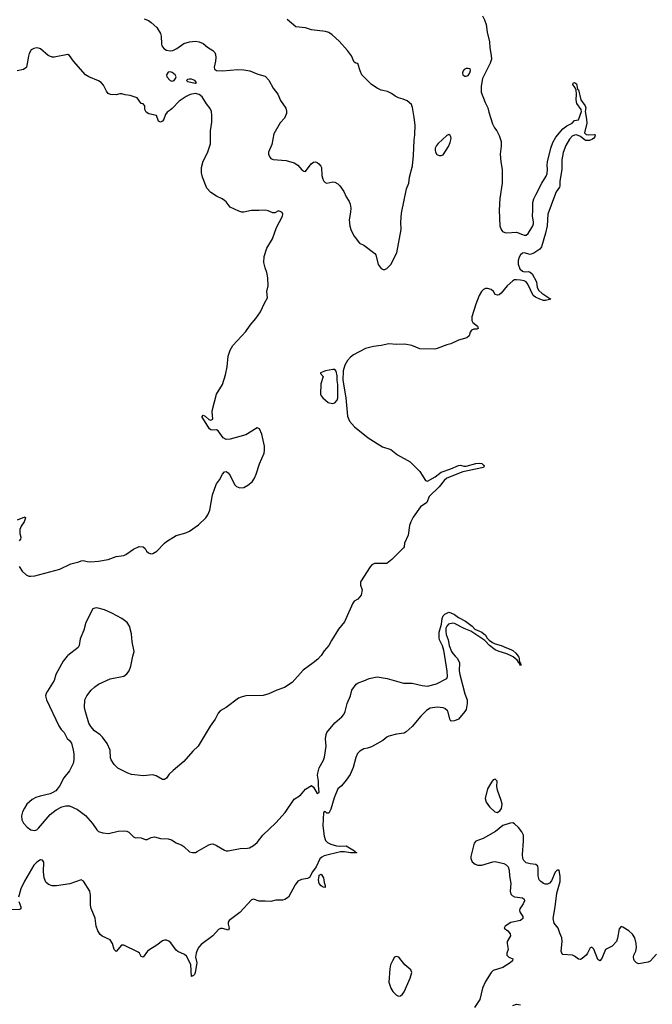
# Model space of a CAD drawing. Header units: inches. Extents: x 1682510 to 1839368, y 640758 to 791543.
# Tile 23 of 186: x 1712614 to 1719153, y 676402 to 686579. Entities that reach past the tile are written whole.
import ezdxf

# ---------------------------------------------------------------- set-up
doc = ezdxf.new("R2010")
doc.units = ezdxf.units.IN
doc.header["$MEASUREMENT"] = 0
doc.layers.add('B7617', color=7, linetype='Continuous')
doc.layers.add('B7618', color=7, linetype='Continuous')

msp = doc.modelspace()

# ---------------------------------------------------------------- linework, layer by layer
at = {"layer": 'B7617', "color": 6}
for points, elevation in [([(1717117, 680000), (1717138, 679978), (1717159, 679930), (1717156, 679850), (1717163, 679810), (1717214, 679610), (1717238, 679550), (1717238, 679510), (1717230, 679450), (1717217, 679430), (1717149, 679350), (1717110, 679331), (1717074, 679330), (1717070, 679330), (1717059, 679350), (1717043, 679423), (1717036, 679436), (1717010, 679459), (1716990, 679467), (1716930, 679475), (1716858, 679462), (1716820, 679440), (1716760, 679380), (1716670, 679274), (1716610, 679218), (1716590, 679206), (1716510, 679196), (1716430, 679172), (1716410, 679163), (1716369, 679130), (1716250, 679063), (1716210, 679048), (1716170, 679042), (1716130, 679019), (1716107, 678993), (1716087, 678953), (1716061, 678850), (1716030, 678779), (1715990, 678719), (1715939, 678661), (1715901, 678630), (1715864, 678536), (1715830, 678420), (1715810, 678379), (1715790, 678378), (1715770, 678395), (1715756, 678384), (1715748, 678248), (1715761, 678141), (1715776, 678096), (1715795, 678075), (1715830, 678058), (1715890, 678041), (1715918, 678038), (1715990, 678040), (1716075, 677990), (1716080, 677980), (1716096, 677970), (1716094, 677966), (1716034, 677966), (1715970, 677979), (1715930, 677977), (1715762, 677938), (1715736, 677924), (1715716, 677904), (1715677, 677823), (1715641, 677770), (1715610, 677712), (1715590, 677701), (1715527, 677693), (1715490, 677674), (1715462, 677638), (1715392, 677510), (1715354, 677486), (1715330, 677479), (1715263, 677477), (1715210, 677463), (1715150, 677469), (1715090, 677469), (1715030, 677488), (1715010, 677483), (1714891, 677350), (1714781, 677270), (1714769, 677250), (1714769, 677230), (1714778, 677190), (1714771, 677169), (1714710, 677187), (1714690, 677186), (1714670, 677176), (1714609, 677110), (1714490, 677019), (1714466, 676994), (1714452, 676970), (1714438, 676930), (1714433, 676890), (1714444, 676830), (1714442, 676810), (1714427, 676730), (1714420, 676710), (1714410, 676699), (1714390, 676690), (1714383, 676810), (1714374, 676834), (1714339, 676899), (1714318, 676918), (1714250, 676947), (1714230, 676961), (1714178, 677038), (1714156, 677056), (1714130, 677066), (1714110, 677065), (1714090, 677057), (1714030, 677012), (1713960, 676970), (1713936, 676950), (1713890, 676891), (1713870, 676897), (1713853, 676930), (1713840, 676940), (1713690, 677013), (1713666, 677014), (1713611, 676949), (1713607, 676950), (1713590, 676967), (1713572, 677032), (1713550, 677068), (1713467, 677107), (1713445, 677125), (1713420, 677160), (1713405, 677210), (1713393, 677293), (1713354, 677394), (1713347, 677427), (1713347, 677530), (1713340, 677570), (1713274, 677674), (1713248, 677688), (1713131, 677649), (1712993, 677627), (1712950, 677625), (1712910, 677639), (1712885, 677665), (1712866, 677710), (1712860, 677770), (1712863, 677870), (1712850, 677893), (1712830, 677896), (1712790, 677872), (1712761, 677839), (1712664, 677676), (1712626, 677594), (1712602, 677510)], 400), ([(1713105, 680000), (1713064, 679950), (1713007, 679850), (1712989, 679810), (1712971, 679749), (1712900, 679640), (1712887, 679613), (1712882, 679590), (1712891, 679550), (1713019, 679279), (1713043, 679243), (1713073, 679210), (1713105, 679150), (1713130, 679129), (1713150, 679100), (1713168, 679030), (1713172, 678992), (1713174, 678930), (1713167, 678890), (1713130, 678817), (1713070, 678743), (1713024, 678656), (1712986, 678610), (1712958, 678590), (1712930, 678579), (1712825, 678555), (1712780, 678540), (1712742, 678518), (1712688, 678472), (1712662, 678430), (1712644, 678390), (1712634, 678350), (1712636, 678310), (1712654, 678274), (1712692, 678232), (1712730, 678207), (1712770, 678199), (1712790, 678206), (1712810, 678221), (1712930, 678363), (1712990, 678411), (1713050, 678443), (1713090, 678452), (1713130, 678452), (1713210, 678416), (1713293, 678353), (1713366, 678270), (1713410, 678207), (1713430, 678189), (1713473, 678173), (1713531, 678169), (1713633, 678193), (1713690, 678195), (1713721, 678190), (1713741, 678181), (1713790, 678133), (1713810, 678124), (1713830, 678127), (1713870, 678122), (1713910, 678105), (1713930, 678105), (1713973, 678127), (1714007, 678133), (1714070, 678116), (1714150, 678114), (1714183, 678103), (1714230, 678072), (1714290, 678046), (1714312, 678032), (1714370, 677979), (1714402, 677970), (1714430, 677972), (1714450, 677980), (1714570, 678050), (1714590, 678059), (1714610, 678061), (1714650, 678045), (1714730, 677995), (1714750, 677990), (1714770, 677990), (1714893, 678013), (1714970, 678015), (1714990, 678020), (1715030, 678042), (1715070, 678074), (1715129, 678150), (1715263, 678277), (1715357, 678383), (1715450, 678522), (1715516, 678564), (1715570, 678625), (1715630, 678662), (1715650, 678646), (1715690, 678580), (1715709, 678590), (1715702, 678662), (1715703, 678710), (1715694, 678770), (1715696, 678790), (1715710, 678846), (1715755, 678925), (1715765, 678955), (1715782, 679070), (1715775, 679145), (1715781, 679190), (1715790, 679213), (1715873, 679310), (1715945, 679375), (1715963, 679397), (1715980, 679430), (1715998, 679510), (1716033, 679590), (1716047, 679650), (1716091, 679710), (1716114, 679726), (1716170, 679745), (1716227, 679770), (1716310, 679787), (1716411, 679769), (1716582, 679722), (1716670, 679720), (1716776, 679696), (1716830, 679692), (1716924, 679716), (1717030, 679771), (1717037, 679790), (1717034, 679846), (1717009, 680000)], 400), ([(1715724, 680000), (1715696, 679970), (1715649, 679930), (1715543, 679857), (1715430, 679729), (1715350, 679677), (1715272, 679648), (1715190, 679610), (1715130, 679593), (1714950, 679589), (1714902, 679578), (1714875, 679565), (1714750, 679469), (1714686, 679434), (1714664, 679410), (1714636, 679350), (1714583, 679277), (1714459, 679070), (1714403, 679017), (1714310, 678912), (1714201, 678819), (1714160, 678780), (1714130, 678739), (1714110, 678725), (1714090, 678724), (1714023, 678763), (1713990, 678774), (1713890, 678765), (1713770, 678779), (1713731, 678790), (1713630, 678842), (1713590, 678881), (1713558, 678930), (1713553, 678950), (1713549, 679030), (1713517, 679097), (1713470, 679164), (1713447, 679187), (1713386, 679230), (1713350, 679272), (1713328, 679308), (1713290, 679439), (1713285, 679470), (1713288, 679550), (1713308, 679592), (1713354, 679650), (1713390, 679683), (1713430, 679710), (1713550, 679765), (1713690, 679795), (1713722, 679818), (1713744, 679850), (1713763, 679897), (1713785, 680000)], 400), ([(1717768, 680000), (1717773, 679993), (1717779, 679941), (1717774, 679934), (1717782, 679938), (1717791, 679931), (1717794, 679910), (1717790, 679899), (1717784, 679916), (1717785, 679925), (1717770, 679930), (1717767, 679947), (1717758, 679958), (1717714, 679994), (1717702, 680000)], 400), ([(1719198, 676922), (1719130, 676848), (1719110, 676836), (1719010, 676822), (1718990, 676830), (1718971, 676850), (1718962, 676870), (1718960, 676890), (1718964, 676910), (1718983, 676950), (1718990, 676990), (1718987, 677030), (1718973, 677090), (1718950, 677126), (1718910, 677162), (1718850, 677200), (1718830, 677205), (1718810, 677182), (1718795, 677085), (1718782, 677050), (1718738, 677002), (1718670, 676970), (1718630, 676877), (1718610, 676853), (1718590, 676865), (1718550, 676972), (1718530, 676994), (1718510, 676985), (1718484, 676930), (1718469, 676910), (1718430, 676875), (1718410, 676866), (1718390, 676867), (1718350, 676901), (1718330, 676909), (1718230, 676918), (1718219, 676930), (1718213, 676953), (1718221, 677050), (1718217, 677090), (1718196, 677136), (1718179, 677190), (1718140, 677240), (1718127, 677290), (1718149, 677410), (1718168, 677552), (1718201, 677670), (1718202, 677722), (1718190, 677787), (1718170, 677790), (1718150, 677768), (1718110, 677677), (1718090, 677653), (1718070, 677644), (1718050, 677643), (1718027, 677650), (1718000, 677670), (1717985, 677690), (1717973, 677730), (1717974, 677810), (1717969, 677830), (1717950, 677847), (1717890, 677853), (1717850, 677864), (1717824, 677890), (1717816, 677910), (1717812, 677952), (1717822, 678090), (1717821, 678150), (1717805, 678185), (1717770, 678229), (1717730, 678269), (1717710, 678278), (1717685, 678275), (1717610, 678249), (1717531, 678189), (1717404, 678116), (1717330, 678090), (1717312, 678068), (1717279, 677930), (1717278, 677910), (1717290, 677875), (1717321, 677850), (1717350, 677839), (1717390, 677840), (1717504, 677876), (1717530, 677879), (1717617, 677857), (1717644, 677844), (1717664, 677824), (1717675, 677790), (1717678, 677730), (1717692, 677650), (1717683, 677570), (1717690, 677539), (1717705, 677525), (1717730, 677514), (1717810, 677503), (1717829, 677490), (1717832, 677470), (1717820, 677440), (1717785, 677390), (1717782, 677370), (1717788, 677350), (1717814, 677310), (1717816, 677290), (1717790, 677270), (1717690, 677249), (1717634, 677210), (1717622, 677190), (1717660, 677160), (1717685, 677130), (1717689, 677110), (1717654, 677050), (1717654, 677030), (1717663, 676970), (1717649, 676930), (1717649, 676910), (1717670, 676890), (1717712, 676872), (1717709, 676850), (1717685, 676830), (1717610, 676783), (1717509, 676750), (1717489, 676730), (1717430, 676638), (1717398, 676570), (1717369, 676451), (1717317, 676370)], 500), ([(1712605, 677465), (1712624, 677410), (1712625, 677390), (1712617, 677383), (1712530, 677379)], 400), ([(1717710, 676390), (1717750, 676403), (1717790, 676397)], 500)]:
    msp.add_lwpolyline(points, dxfattribs=dict(at, elevation=elevation))
for points, elevation in [([(1717530, 678729), (1717510, 678721), (1717490, 678697), (1717451, 678630), (1717427, 678530), (1717437, 678490), (1717470, 678443), (1717526, 678390), (1717550, 678384), (1717577, 678403), (1717594, 678425), (1717601, 678470), (1717592, 678510), (1717554, 678614), (1717547, 678653), (1717549, 678709)], 500), ([(1715770, 677609), (1715750, 677613), (1715730, 677627), (1715710, 677650), (1715703, 677690), (1715708, 677730), (1715710, 677736), (1715730, 677747), (1715753, 677710), (1715760, 677660), (1715771, 677629)], 400), ([(1716510, 676897), (1716490, 676889), (1716467, 676853), (1716448, 676810), (1716441, 676770), (1716430, 676630), (1716449, 676570), (1716470, 676535), (1716510, 676498), (1716530, 676487), (1716550, 676490), (1716570, 676506), (1716590, 676530), (1716650, 676671), (1716667, 676730), (1716657, 676757), (1716595, 676810), (1716534, 676890)], 500)]:
    msp.add_lwpolyline(points, close=True, dxfattribs=dict(at, elevation=elevation))
at = {"layer": 'B7618', "color": 6, "elevation": 400}
for points in [[(1713901, 686590), (1713944, 686570), (1713974, 686550), (1714030, 686498), (1714070, 686435), (1714078, 686410), (1714079, 686330), (1714084, 686310), (1714103, 686283), (1714130, 686266), (1714170, 686257), (1714198, 686262), (1714239, 686281), (1714310, 686332), (1714370, 686350), (1714430, 686357), (1714470, 686350), (1714510, 686335), (1714555, 686295), (1714610, 686262), (1714630, 686241), (1714639, 686219), (1714643, 686190), (1714638, 686150), (1714623, 686090), (1714629, 686069), (1714650, 686054), (1714710, 686052), (1714870, 686064), (1714930, 686061), (1714993, 686050), (1715077, 686017), (1715150, 685995), (1715190, 685953), (1715234, 685870), (1715281, 685810), (1715310, 685743), (1715364, 685664), (1715373, 685633), (1715371, 685610), (1715350, 685561), (1715308, 685512), (1715240, 685400), (1715220, 685290), (1715187, 685210), (1715186, 685190), (1715200, 685160), (1715210, 685146), (1715234, 685134), (1715370, 685123), (1715450, 685100), (1715490, 685077), (1715530, 685028), (1715550, 685013), (1715570, 685011), (1715626, 685090), (1715650, 685107), (1715671, 685111), (1715690, 685103), (1715706, 685090), (1715727, 685067), (1715735, 685050), (1715736, 684970), (1715746, 684930), (1715758, 684910), (1715770, 684897), (1715790, 684890), (1715850, 684902), (1715870, 684900), (1715902, 684882), (1715923, 684863), (1715965, 684805), (1715989, 684749), (1716020, 684700), (1716031, 684671), (1716037, 684630), (1716035, 684590), (1716019, 684510), (1716026, 684446), (1716039, 684399), (1716070, 684343), (1716127, 684270), (1716170, 684248), (1716284, 684164), (1716296, 684150), (1716321, 684050), (1716350, 684007), (1716370, 683997), (1716390, 683998), (1716410, 684009), (1716450, 684049), (1716514, 684170), (1716556, 684410), (1716553, 684487), (1716560, 684580), (1716614, 684830), (1716638, 684890), (1716645, 684950), (1716674, 685070), (1716686, 685174), (1716690, 685334), (1716698, 685390), (1716701, 685490), (1716693, 685570), (1716673, 685673), (1716663, 685703), (1716619, 685739), (1716577, 685757), (1716530, 685770), (1716494, 685790), (1716458, 685818), (1716417, 685837), (1716352, 685850), (1716310, 685870), (1716249, 685910), (1716152, 686010), (1716132, 686050), (1716110, 686126), (1716090, 686129), (1716070, 686142), (1716045, 686205), (1716002, 686262), (1715916, 686356), (1715844, 686424), (1715808, 686448), (1715776, 686456), (1715630, 686474), (1715570, 686494), (1715470, 686506), (1715380, 686580)], [(1717398, 686618), (1717419, 686579), (1717436, 686530), (1717446, 686450), (1717469, 686350), (1717475, 686290), (1717489, 686210), (1717490, 686170), (1717478, 686130), (1717398, 685970), (1717386, 685894), (1717385, 685830), (1717425, 685725), (1717454, 685670), (1717464, 685624), (1717503, 685503), (1717522, 685462), (1717545, 685430), (1717570, 685381), (1717590, 685322), (1717591, 685271), (1717582, 685190), (1717589, 685109), (1717603, 685030), (1717602, 684890), (1717576, 684730), (1717569, 684610), (1717577, 684450), (1717590, 684410), (1717605, 684390), (1717630, 684379), (1717650, 684377), (1717750, 684384), (1717810, 684358), (1717830, 684352), (1717850, 684352), (1717871, 684369), (1717918, 684450), (1717926, 684470), (1717927, 684490), (1717914, 684550), (1717920, 684610), (1717920, 684690), (1717930, 684727), (1717950, 684770), (1718013, 684890), (1718057, 684963), (1718067, 684990), (1718070, 685030), (1718065, 685075), (1718069, 685111), (1718105, 685250), (1718125, 685310), (1718156, 685364), (1718230, 685451), (1718270, 685481), (1718326, 685510), (1718350, 685538), (1718390, 685546), (1718422, 685630), (1718418, 685650), (1718374, 685714), (1718366, 685750), (1718369, 685809), (1718365, 685850), (1718356, 685876), (1718333, 685910), (1718335, 685925), (1718350, 685931), (1718370, 685917), (1718381, 685861), (1718390, 685855), (1718416, 685750), (1718459, 685690), (1718467, 685670), (1718461, 685630), (1718474, 685550), (1718475, 685510), (1718454, 685410), (1718470, 685394), (1718490, 685389), (1718554, 685394), (1718563, 685390), (1718561, 685370), (1718550, 685356), (1718535, 685345), (1718503, 685330), (1718463, 685330), (1718412, 685372), (1718370, 685389), (1718350, 685386), (1718326, 685374), (1718297, 685343), (1718261, 685279), (1718232, 685208), (1718219, 685130), (1718217, 685030), (1718199, 684910), (1718198, 684862), (1718195, 684850), (1718161, 684799), (1718143, 684757), (1718073, 684570), (1718068, 684448), (1718050, 684373), (1718007, 684233), (1717990, 684208), (1717930, 684165), (1717890, 684154), (1717830, 684170), (1717813, 684167), (1717791, 684150), (1717776, 684124), (1717768, 684090), (1717768, 684052), (1717784, 684004), (1717810, 683979), (1717830, 683974), (1717870, 683976), (1717890, 683970), (1717910, 683953), (1717957, 683870), (1717963, 683810), (1717980, 683780), (1718012, 683752), (1718104, 683690), (1718050, 683677), (1718030, 683678), (1717990, 683690), (1717947, 683710), (1717922, 683730), (1717866, 683846), (1717850, 683869), (1717830, 683881), (1717790, 683888), (1717748, 683892), (1717730, 683890), (1717710, 683881), (1717653, 683830), (1717590, 683751), (1717570, 683736), (1717552, 683732), (1717530, 683740), (1717511, 683770), (1717487, 683790), (1717450, 683802), (1717430, 683800), (1717409, 683791), (1717389, 683771), (1717364, 683730), (1717330, 683640), (1717289, 683509), (1717289, 683471), (1717299, 683450), (1717345, 683410), (1717352, 683388), (1717338, 683382), (1717310, 683382), (1717284, 683370), (1717269, 683350), (1717261, 683310), (1717235, 683290), (1717150, 683266), (1717070, 683229), (1717030, 683218), (1716930, 683179), (1716905, 683175), (1716750, 683177), (1716668, 683212), (1716595, 683225), (1716510, 683223), (1716430, 683229), (1716350, 683213), (1716270, 683203), (1716190, 683180), (1716064, 683116), (1716032, 683090), (1716003, 683057), (1715976, 683010), (1715957, 682950), (1715954, 682854), (1715986, 682670), (1716002, 682482), (1716022, 682430), (1716076, 682370), (1716217, 682257), (1716366, 682166), (1716450, 682136), (1716521, 682081), (1716650, 682010), (1716750, 681910), (1716810, 681815), (1716830, 681808), (1716910, 681854), (1716970, 681903), (1717070, 681937), (1717150, 681973), (1717170, 681975), (1717205, 681965), (1717230, 681964), (1717330, 681991), (1717370, 681995), (1717392, 681992), (1717410, 681976), (1717415, 681965), (1717410, 681950), (1717195, 681905), (1717030, 681839), (1717002, 681818), (1716950, 681750), (1716846, 681650), (1716821, 681590), (1716757, 681543), (1716683, 681437), (1716656, 681390), (1716642, 681350), (1716630, 681250), (1716592, 681170), (1716589, 681131), (1716581, 681119), (1716460, 681000), (1716410, 680960), (1716281, 680959), (1716254, 680946), (1716236, 680924), (1716138, 680770), (1716136, 680736), (1716154, 680686), (1716145, 680630), (1716110, 680588), (1716070, 680569), (1716056, 680550), (1715970, 680356), (1715910, 680281), (1715836, 680164), (1715808, 680110), (1715763, 680057), (1715730, 680007), (1715724, 680000)], [(1712610, 680928), (1712638, 680878), (1712680, 680840), (1712708, 680828), (1712730, 680826), (1712770, 680832), (1713030, 680899), (1713144, 680956), (1713224, 680976), (1713250, 680986), (1713270, 680989), (1713310, 680978), (1713350, 680974), (1713430, 680981), (1713530, 681000), (1713611, 681031), (1713690, 681041), (1713710, 681050), (1713790, 681108), (1713850, 681133), (1713891, 681131), (1713910, 681114), (1713926, 681086), (1713945, 681070), (1713970, 681060), (1713990, 681062), (1714030, 681087), (1714110, 681170), (1714130, 681185), (1714230, 681249), (1714330, 681276), (1714370, 681292), (1714461, 681359), (1714537, 681430), (1714558, 681462), (1714580, 681510), (1714607, 681667), (1714630, 681737), (1714650, 681783), (1714678, 681822), (1714710, 681881), (1714730, 681906), (1714750, 681911), (1714770, 681897), (1714790, 681867), (1714836, 681776), (1714855, 681755), (1714890, 681739), (1714930, 681745), (1714972, 681768), (1715017, 681803), (1715041, 681839), (1715059, 681881), (1715094, 681990), (1715140, 682100), (1715146, 682130), (1715143, 682170), (1715116, 682296), (1715094, 682350), (1715070, 682360), (1715050, 682352), (1715015, 682325), (1714950, 682288), (1714790, 682243), (1714750, 682240), (1714718, 682258), (1714667, 682330), (1714650, 682339), (1714610, 682336), (1714590, 682340), (1714577, 682350), (1714501, 682470), (1714501, 682479), (1714510, 682490), (1714530, 682480), (1714568, 682448), (1714590, 682440), (1714610, 682449), (1714605, 682525), (1714608, 682550), (1714650, 682710), (1714711, 682809), (1714742, 682910), (1714759, 682990), (1714770, 683103), (1714790, 683165), (1714818, 683210), (1714950, 683355), (1714998, 683422), (1715056, 683490), (1715102, 683558), (1715143, 683650), (1715174, 683706), (1715169, 683770), (1715181, 683830), (1715179, 683910), (1715167, 683967), (1715150, 684016), (1715138, 684070), (1715142, 684130), (1715170, 684219), (1715226, 684314), (1715269, 684430), (1715332, 684550), (1715333, 684570), (1715326, 684586), (1715315, 684595), (1715290, 684603), (1715250, 684582), (1715230, 684583), (1715184, 684604), (1715150, 684611), (1715086, 684606), (1715010, 684608), (1714930, 684591), (1714910, 684591), (1714879, 684599), (1714790, 684642), (1714750, 684695), (1714730, 684712), (1714708, 684728), (1714650, 684755), (1714590, 684792), (1714550, 684838), (1714505, 684950), (1714495, 684995), (1714494, 685050), (1714510, 685116), (1714556, 685204), (1714585, 685295), (1714587, 685430), (1714599, 685521), (1714600, 685590), (1714596, 685630), (1714583, 685663), (1714545, 685710), (1714501, 685781), (1714470, 685806), (1714430, 685815), (1714375, 685805), (1714335, 685785), (1714263, 685737), (1714190, 685660), (1714170, 685643), (1714137, 685623), (1714122, 685598), (1714105, 685550), (1714090, 685530), (1714070, 685519), (1714049, 685530), (1714029, 685589), (1713950, 685606), (1713922, 685622), (1713909, 685650), (1713909, 685690), (1713890, 685709), (1713870, 685714), (1713830, 685770), (1713757, 685797), (1713703, 685803), (1713670, 685813), (1713650, 685814), (1713610, 685801), (1713554, 685806), (1713530, 685817), (1713510, 685839), (1713481, 685901), (1713457, 685930), (1713428, 685948), (1713330, 685988), (1713293, 686010), (1713169, 686150), (1713129, 686209), (1713110, 686221), (1712970, 686192), (1712950, 686193), (1712908, 686210), (1712830, 686278), (1712810, 686286), (1712790, 686288), (1712759, 686281), (1712733, 686267), (1712713, 686230), (1712704, 686204), (1712684, 686090), (1712679, 686081), (1712654, 686066), (1712589, 686051)], [(1712590, 681410), (1712650, 681435), (1712664, 681436), (1712670, 681442), (1712673, 681430), (1712660, 681390), (1712630, 681346), (1712616, 681310), (1712614, 681270), (1712626, 681230), (1712621, 681210), (1712607, 681193)], [(1713785, 680000), (1713796, 680050), (1713777, 680150), (1713771, 680230), (1713749, 680310), (1713725, 680350), (1713670, 680389), (1713565, 680445), (1713490, 680480), (1713410, 680499), (1713390, 680498), (1713370, 680490), (1713297, 680350), (1713277, 680270), (1713240, 680180), (1713228, 680110), (1713218, 680090), (1713112, 680008), (1713105, 680000)], [(1717009, 680000), (1716999, 680059), (1716986, 680106), (1716952, 680170), (1716949, 680190), (1716950, 680250), (1716975, 680330), (1716981, 680390), (1716990, 680416), (1717010, 680436), (1717050, 680454), (1717072, 680450), (1717108, 680430), (1717150, 680399), (1717223, 680363), (1717290, 680310), (1717319, 680279), (1717392, 680250), (1717430, 680218), (1717447, 680187), (1717466, 680166), (1717502, 680142), (1717528, 680128), (1717590, 680111), (1717645, 680085), (1717690, 680071), (1717710, 680058), (1717744, 680030), (1717768, 680000)], [(1717702, 680000), (1717650, 680026), (1717570, 680048), (1717530, 680067), (1717472, 680110), (1717422, 680162), (1717279, 680259), (1717207, 680287), (1717110, 680338), (1717090, 680342), (1717048, 680332), (1717030, 680312), (1717020, 680290), (1717018, 680258), (1717023, 680223), (1717042, 680170), (1717053, 680110), (1717077, 680050), (1717090, 680029), (1717117, 680000)]]:
    msp.add_lwpolyline(points, dxfattribs=at)
for points in [[(1717250, 686076), (1717230, 686075), (1717210, 686065), (1717198, 686050), (1717191, 686030), (1717195, 686010), (1717216, 685996), (1717230, 685995), (1717250, 686004), (1717268, 686030), (1717275, 686055), (1717270, 686070)], [(1714170, 686041), (1714150, 686036), (1714133, 686010), (1714135, 685990), (1714170, 685951), (1714190, 685944), (1714210, 685951), (1714224, 685970), (1714230, 685990), (1714222, 686010), (1714190, 686035)], [(1714370, 685966), (1714350, 685960), (1714337, 685950), (1714350, 685940), (1714430, 685924), (1714442, 685930), (1714424, 685950), (1714390, 685963)], [(1717050, 685392), (1717030, 685382), (1716941, 685299), (1716922, 685278), (1716910, 685250), (1716908, 685230), (1716913, 685210), (1716927, 685187), (1716950, 685174), (1716970, 685174), (1716990, 685184), (1717046, 685270), (1717064, 685310), (1717073, 685350), (1717072, 685370), (1717064, 685384)], [(1715850, 682964), (1715774, 682950), (1715722, 682930), (1715722, 682922), (1715751, 682891), (1715726, 682815), (1715722, 682710), (1715731, 682690), (1715748, 682670), (1715804, 682624), (1715847, 682613), (1715870, 682619), (1715895, 682645), (1715904, 682670), (1715904, 682810), (1715897, 682850), (1715897, 682897), (1715885, 682945), (1715870, 682962)]]:
    msp.add_lwpolyline(points, close=True, dxfattribs=at)

doc.saveas('drawing.dxf')
